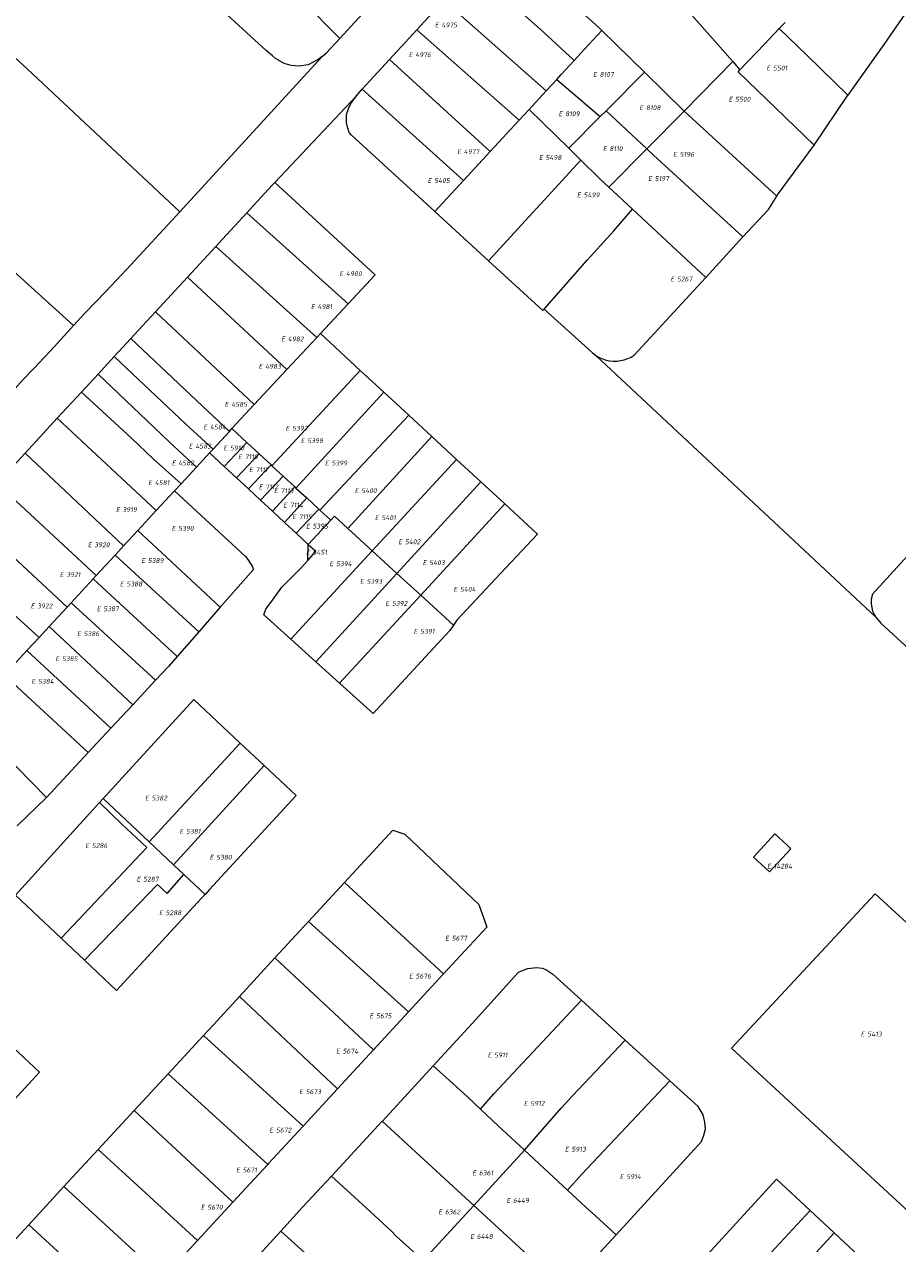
# Model space of a CAD drawing. Header units: metres. Extents: x 103584 to 105269, y 427126 to 429210.
# Tile 39 of 50: x 103836 to 103998, y 428782 to 429008. Entities that reach past the tile are written whole.
import ezdxf
from ezdxf.enums import TextEntityAlignment as Align

# ---------------------------------------------------------------- set-up
doc = ezdxf.new("R2010")
doc.units = ezdxf.units.M
doc.layers.add('B-WE-KG-GRENS_PERCEEL-G', color=1, linetype='Continuous', lineweight=18)
doc.layers.add('B-WE-KG-GRENS_PERCEEL-S', color=7, linetype='Continuous', lineweight=25)
doc.styles.add('NLCS-ISO', font='NLCS-ISO.ttf')

# ---------------------------------------------------------------- blocks, each defined once
blk = doc.blocks.new('SKG-PERCEELNUMMER-SO')
at = {"style": 'NLCS-ISO', "oblique": 10, "flags": 1}
for tag, p in [('GEMEENTECODE', (0, 2.55)), ('PERCEELGROOTTE', (0, -2.45))]:
    blk.add_attdef(tag, text='', height=1.8, dxfattribs=at).set_placement(p, align=Align.MIDDLE_CENTER)
at = {"style": 'NLCS-ISO', "oblique": 10}
blk.add_attdef('SECTIE', text='', height=1.8, dxfattribs=at).set_placement((-0.5, 0), align=Align.MIDDLE_RIGHT)
blk.add_attdef('PERCEELNUMMER', text='', height=1.8, dxfattribs=at).set_placement((0.5, 0), align=Align.MIDDLE_LEFT)

msp = doc.modelspace()

# ---------------------------------------------------------------- linework, layer by layer
at = {"layer": 'B-WE-KG-GRENS_PERCEEL-G', "flags": 128}
for points in [[(103935.81, 429036.994), (103967.246, 429001.334)], [(103865.928, 429034.192), (103894.165, 429005.609)], [(103890.908, 429002.303), (103890.145, 429001.717), (103888.312, 429000.734), (103886.658, 429000.485), (103885.168, 429000.578), (103883.841, 429000.959), (103882.24, 429001.895), (103881.667, 429002.386), (103880.465, 429003.415), (103857.152, 429024.85)], [(103924.027, 429024.154), (103942.358, 429007.696), (103942.925, 429007.122)], [(103918.879, 429018.544), (103932.001, 429006.835), (103937.767, 429001.526)], [(103908.518, 429007.253), (103913.532, 429012.718)], [(103913.532, 429012.718), (103932.552, 428995.867)], [(103825.454, 429010.382), (103805.167, 428987.947), (103844.697, 428952.295)], [(103864.469, 428973.391), (103836.033, 429000), (103833.789, 429002.099), (103825.454, 429010.382)], [(103894.165, 429005.609), (103899.746, 429011.7)], [(103999.81, 429010.925), (103995.335, 429004.524), (103988.632, 428995.087)], [(103975.902, 429007.472), (103976.977, 429008.596)], [(103890.908, 429002.303), (103891.672, 429002.888), (103894.165, 429005.609)], [(103903.45, 429001.73), (103908.518, 429007.253)], [(103908.518, 429007.253), (103927.522, 428990.416)], [(103937.767, 429001.526), (103939.707, 429003.631), (103942.925, 429007.122)], [(103942.925, 429007.122), (103950.869, 428999.334)], [(103968.59, 428999.81), (103973.128, 429004.596), (103975.902, 429007.472)], [(103975.902, 429007.472), (103981.072, 429002.484), (103988.632, 428995.087)], [(103864.469, 428973.391), (103890.908, 429002.303)], [(103898.369, 428996.194), (103903.45, 429001.73)], [(103903.45, 429001.73), (103922.159, 428984.603)], [(103934.545, 428998.029), (103935.367, 428998.921), (103937.767, 429001.526)], [(103958.226, 428992.121), (103967.246, 429001.334)], [(103967.246, 429001.334), (103968.59, 428999.81)], [(103943.699, 428992.162), (103950.869, 428999.334)], [(103950.869, 428999.334), (103958.226, 428992.121)], [(103982.408, 428985.774), (103968.239, 428999.44), (103968.59, 428999.81)], [(103897.268, 428994.994), (103898.369, 428996.194)], [(103898.369, 428996.194), (103917.185, 428979.213)], [(103932.552, 428995.867), (103932.754, 428996.086), (103934.545, 428998.029)], [(103934.545, 428998.029), (103942.628, 428991.091)], [(103882.084, 428978.845), (103897.268, 428994.994)], [(103896.315, 428987.688), (103895.949, 428988.172), (103895.534, 428989.369), (103895.407, 428990.028), (103895.45, 428991.451), (103895.602, 428992.072), (103895.835, 428992.756), (103896.225, 428993.561), (103897.268, 428994.994)], [(103929.396, 428992.447), (103932.552, 428995.867)], [(103982.408, 428985.774), (103988.632, 428995.087)], [(103927.522, 428990.416), (103929.396, 428992.447)], [(103929.396, 428992.447), (103936.758, 428985.221)], [(103942.628, 428991.091), (103943.699, 428992.162)], [(103943.699, 428992.162), (103951.285, 428985.101)], [(103951.285, 428985.101), (103958.226, 428992.121)], [(103958.226, 428992.121), (103975.425, 428976.294)], [(103922.159, 428984.603), (103927.522, 428990.416)], [(103936.758, 428985.221), (103942.628, 428991.091)], [(103911.861, 428973.442), (103896.315, 428987.688)], [(103936.758, 428985.221), (103938.991, 428983.03)], [(103944.232, 428977.967), (103951.285, 428985.101)], [(103951.285, 428985.101), (103952.524, 428983.948), (103969.121, 428968.725)], [(103975.425, 428976.294), (103975.594, 428976.561), (103982.408, 428985.774)], [(103917.185, 428979.213), (103922.159, 428984.603)], [(103921.831, 428964.305), (103938.991, 428983.03)], [(103938.991, 428983.03), (103942.536, 428979.551), (103944.232, 428977.967)], [(103882.084, 428978.845), (103881.572, 428978.299), (103876.871, 428973.195)], [(103882.084, 428978.845), (103900.784, 428961.668), (103895.749, 428956.28)], [(103911.861, 428973.442), (103917.185, 428979.213)], [(103944.232, 428977.967), (103948.61, 428973.881)], [(103969.121, 428968.725), (103973.886, 428973.859), (103975.425, 428976.294)], [(103932.166, 428955.289), (103940.187, 428964.428), (103945.147, 428969.875), (103948.61, 428973.881)], [(103948.61, 428973.881), (103962.214, 428961.183)], [(103844.697, 428952.295), (103846.838, 428954.639), (103850.594, 428958.502), (103854.614, 428962.765), (103864.469, 428973.391)], [(103876.871, 428973.195), (103872.386, 428968.325), (103871.139, 428966.974)], [(103895.749, 428956.28), (103876.871, 428973.195)], [(103921.831, 428964.305), (103911.861, 428973.442)], [(103871.139, 428966.974), (103865.84, 428961.235)], [(103871.139, 428966.974), (103889.906, 428950.028)], [(103962.214, 428961.183), (103969.121, 428968.725)], [(103931.953, 428955.045), (103929.056, 428957.684), (103921.831, 428964.305)], [(103865.84, 428961.235), (103859.907, 428954.808)], [(103865.84, 428961.235), (103884.367, 428944.087)], [(103962.214, 428961.183), (103948.939, 428946.739)], [(103890.585, 428950.755), (103895.749, 428956.28)], [(103859.907, 428954.808), (103857.519, 428952.222), (103855.311, 428949.832)], [(103859.907, 428954.808), (103878.278, 428937.556)], [(103931.953, 428955.045), (103932.166, 428955.289)], [(103932.166, 428955.289), (103941.103, 428947.262), (103941.811, 428946.669)], [(103826.157, 428931.937), (103827.844, 428933.961), (103835.331, 428942.244), (103837.272, 428944.301), (103841.109, 428948.367), (103844.697, 428952.295)], [(103855.311, 428949.832), (103852.21, 428946.474)], [(103855.311, 428949.832), (103868.68, 428937.251), (103873.65, 428932.587)], [(103884.367, 428944.087), (103889.906, 428950.028)], [(103889.906, 428950.028), (103890.585, 428950.755)], [(103890.585, 428950.755), (103897.978, 428943.923)], [(103852.21, 428946.474), (103849.229, 428943.248)], [(103852.21, 428946.474), (103865.552, 428933.93), (103870.611, 428929.305)], [(103941.811, 428946.669), (103942.407, 428946.33), (103943.035, 428946.056), (103943.689, 428945.85), (103944.36, 428945.713), (103945.043, 428945.648), (103945.728, 428945.654), (103946.409, 428945.733), (103947.078, 428945.883), (103947.727, 428946.102), (103948.35, 428946.389), (103948.939, 428946.739)], [(103941.811, 428946.669), (103993.862, 428898.017)], [(103878.278, 428937.556), (103884.367, 428944.087)], [(103849.229, 428943.248), (103846.14, 428939.904)], [(103849.229, 428943.248), (103858.276, 428934.594), (103862.473, 428930.641), (103867.513, 428925.945)], [(103881.566, 428926.191), (103897.978, 428943.923)], [(103897.978, 428943.923), (103902.388, 428939.848)], [(103846.14, 428939.904), (103841.654, 428935.048)], [(103846.14, 428939.904), (103855.436, 428931.328), (103859.507, 428927.494), (103864.671, 428922.859)], [(103886.032, 428922.056), (103902.388, 428939.848)], [(103902.388, 428939.848), (103907.018, 428935.57)], [(103874.115, 428933.09), (103878.278, 428937.556)], [(103841.654, 428935.048), (103835.662, 428928.562)], [(103841.654, 428935.048), (103860.066, 428917.87)], [(103890.498, 428917.921), (103907.018, 428935.57)], [(103907.018, 428935.57), (103911.268, 428931.643)], [(103873.65, 428932.587), (103874.115, 428933.09)], [(103874.115, 428933.09), (103876.869, 428930.54)], [(103870.611, 428929.305), (103873.65, 428932.587)], [(103872.704, 428926.026), (103876.869, 428930.54)], [(103876.869, 428930.54), (103879.175, 428928.405)], [(103895.651, 428914.538), (103911.268, 428931.643)], [(103911.268, 428931.643), (103915.897, 428927.366)], [(103835.662, 428928.562), (103830.43, 428922.898)], [(103835.662, 428928.562), (103853.996, 428911.299)], [(103867.513, 428925.945), (103869.942, 428928.583)], [(103869.942, 428928.583), (103870.611, 428929.305)], [(103869.942, 428928.583), (103872.704, 428926.026)], [(103874.95, 428923.946), (103879.175, 428928.405)], [(103879.175, 428928.405), (103881.408, 428926.337)], [(103864.671, 428922.859), (103867.513, 428925.945)], [(103872.704, 428926.026), (103874.95, 428923.946)], [(103877.183, 428921.879), (103881.408, 428926.337)], [(103881.408, 428926.337), (103881.566, 428926.191)], [(103881.566, 428926.191), (103883.642, 428924.269)], [(103900.206, 428910.374), (103915.897, 428927.366)], [(103915.897, 428927.366), (103920.393, 428923.211)], [(103874.95, 428923.946), (103877.183, 428921.879)], [(103879.429, 428919.8), (103883.642, 428924.269)], [(103883.642, 428924.269), (103885.802, 428922.269)], [(103830.43, 428922.898), (103848.897, 428905.778)], [(103860.066, 428917.87), (103863.465, 428921.551)], [(103863.465, 428921.551), (103864.671, 428922.859)], [(103863.465, 428921.551), (103876.673, 428909.335), (103877.108, 428908.769), (103877.543, 428908.1), (103877.723, 428907.808), (103877.904, 428907.516), (103878.108, 428906.934), (103871.969, 428899.916)], [(103877.183, 428921.879), (103879.429, 428919.8)], [(103881.649, 428917.744), (103885.802, 428922.269)], [(103885.802, 428922.269), (103886.032, 428922.056)], [(103886.032, 428922.056), (103888.035, 428920.202)], [(103904.784, 428906.189), (103920.393, 428923.211)], [(103920.393, 428923.211), (103924.85, 428919.092)], [(103879.429, 428919.8), (103881.649, 428917.744)], [(103883.895, 428915.664), (103888.035, 428920.202)], [(103888.035, 428920.202), (103890.281, 428918.122)], [(103825.04, 428917.064), (103843.465, 428899.897)], [(103856.618, 428914.137), (103860.066, 428917.87)], [(103881.649, 428917.744), (103883.895, 428915.664)], [(103886.056, 428913.664), (103890.281, 428918.122)], [(103890.281, 428918.122), (103890.498, 428917.921)], [(103890.498, 428917.921), (103892.494, 428916.073)], [(103909.227, 428902.128), (103924.85, 428919.092)], [(103924.85, 428919.092), (103930.918, 428913.485), (103923.133, 428905.163), (103915.955, 428897.491), (103915.325, 428896.554)], [(103883.895, 428915.664), (103886.056, 428913.664)], [(103888.322, 428911.566), (103892.494, 428916.073)], [(103892.494, 428916.073), (103893.174, 428916.803), (103895.651, 428914.538)], [(103853.996, 428911.299), (103856.618, 428914.137)], [(103856.618, 428914.137), (103871.969, 428899.916)], [(103886.056, 428913.664), (103888.322, 428911.566)], [(103895.651, 428914.538), (103900.206, 428910.374)], [(103819.627, 428911.167), (103838.276, 428894.278)], [(103852.411, 428909.583), (103853.996, 428911.299)], [(103885.061, 428893.975), (103900.206, 428910.374)], [(103888.267, 428908.605), (103888.322, 428911.566)], [(103888.267, 428908.605), (103889.757, 428910.319)], [(103888.322, 428911.566), (103889.757, 428910.319)], [(103900.206, 428910.374), (103904.784, 428906.189)], [(104001.818, 428911.68), (103993.223, 428902.299)], [(103848.897, 428905.778), (103852.411, 428909.583)], [(103852.411, 428909.583), (103867.964, 428895.336)], [(103885.061, 428893.975), (103880.057, 428898.493), (103880.422, 428899.543), (103881.65, 428901.214), (103883.419, 428903.615), (103886.84, 428907.015), (103888.267, 428908.605)], [(103848.351, 428905.187), (103848.897, 428905.778)], [(103889.724, 428889.765), (103904.784, 428906.189)], [(103904.784, 428906.189), (103909.227, 428902.128)], [(103844.212, 428900.705), (103848.351, 428905.187)], [(103848.351, 428905.187), (103863.957, 428890.755)], [(103894.155, 428885.764), (103909.227, 428902.128)], [(103909.227, 428902.128), (103915.325, 428896.554)], [(103993.223, 428902.299), (103992.981, 428901.361), (103993.002, 428900.5), (103993.242, 428899.178), (103993.862, 428898.017)], [(103840.151, 428896.308), (103843.465, 428899.897)], [(103843.465, 428899.897), (103844.212, 428900.705)], [(103844.212, 428900.705), (103859.922, 428886.312)], [(103871.969, 428899.916), (103867.964, 428895.336)], [(103915.325, 428896.554), (103914.654, 428895.555), (103900.362, 428880.16), (103894.155, 428885.764)], [(103993.862, 428898.017), (103994.782, 428896.956), (104012.087, 428881.04), (104015.336, 428884.276)], [(103836.013, 428891.827), (103838.276, 428894.278)], [(103838.276, 428894.278), (103840.151, 428896.308)], [(103840.151, 428896.308), (103855.692, 428881.776)], [(103867.964, 428895.336), (103863.957, 428890.755)], [(103889.724, 428889.765), (103885.061, 428893.975)], [(103832.712, 428888.252), (103836.013, 428891.827)], [(103836.013, 428891.827), (103851.599, 428877.387)], [(103863.957, 428890.755), (103862.324, 428888.888), (103859.922, 428886.312)], [(103894.155, 428885.764), (103889.724, 428889.765)], [(103831.818, 428887.285), (103847.382, 428872.866)], [(103859.922, 428886.312), (103855.692, 428881.776)], [(103850.181, 428864.347), (103851.03, 428865.274), (103867.026, 428882.74), (103875.676, 428874.648)], [(103855.692, 428881.776), (103851.599, 428877.387)], [(103825.725, 428878.722), (103839.622, 428864.544)], [(103851.599, 428877.387), (103847.382, 428872.866)], [(103858.729, 428856.298), (103875.676, 428874.648)], [(103875.676, 428874.648), (103880.117, 428870.494)], [(103847.382, 428872.866), (103839.622, 428864.544)], [(103863.28, 428852.013), (103880.117, 428870.494)], [(103880.117, 428870.494), (103886.078, 428864.918), (103869.962, 428847.419), (103869.124, 428846.51)], [(103833.865, 428846.377), (103849.412, 428863.507), (103849.496, 428863.599)], [(103834.166, 428859.221), (103839.622, 428864.544)], [(103842.359, 428838.38), (103858.292, 428855.21), (103853.658, 428859.539), (103849.496, 428863.599)], [(103849.496, 428863.599), (103850.181, 428864.347)], [(103850.181, 428864.347), (103858.729, 428856.298)], [(103895.053, 428848.728), (103904.024, 428858.467), (103906.294, 428857.684), (103920.012, 428844.6), (103921.054, 428841.845), (103921.501, 428840.412), (103913.481, 428831.723)], [(103858.729, 428856.298), (103863.28, 428852.013)], [(103977.341, 428855.677), (103975.076, 428857.758), (103971.789, 428854.189)], [(103977.341, 428855.677), (103978.058, 428854.994)], [(103971.789, 428854.189), (103971.111, 428853.454)], [(103971.111, 428853.454), (103974.094, 428850.706)], [(103974.094, 428850.706), (103978.058, 428854.994)], [(103863.28, 428852.013), (103865.208, 428850.197)], [(103846.732, 428834.264), (103860.259, 428848.375), (103862.077, 428846.661), (103865.208, 428850.197)], [(103865.208, 428850.197), (103869.124, 428846.51)], [(103888.389, 428841.494), (103895.053, 428848.728)], [(103895.053, 428848.728), (103913.481, 428831.723)], [(103967.025, 428817.916), (103993.759, 428846.596), (104012.933, 428828.983), (104030.032, 428813.019), (104037.524, 428806.111)], [(103833.865, 428846.377), (103842.359, 428838.38)], [(103869.124, 428846.51), (103868.397, 428845.721), (103852.684, 428828.66)], [(103882.12, 428834.688), (103888.389, 428841.494)], [(103888.389, 428841.494), (103906.947, 428824.643)], [(103842.359, 428838.38), (103846.732, 428834.264)], [(103846.732, 428834.264), (103852.684, 428828.66)], [(103875.526, 428827.53), (103882.12, 428834.688)], [(103882.12, 428834.688), (103900.466, 428817.622)], [(103913.481, 428831.723), (103906.947, 428824.643)], [(103911.539, 428814.638), (103918.829, 428822.584), (103927.404, 428832.019)], [(103927.404, 428832.019), (103928.259, 428832.416), (103929.162, 428832.709), (103930.764, 428832.897), (103931.825, 428832.81), (103932.504, 428832.564), (103933.797, 428831.653), (103939.096, 428826.825)], [(103868.859, 428820.298), (103870.623, 428822.208), (103875.526, 428827.53)], [(103875.526, 428827.53), (103893.787, 428810.385)], [(103920.348, 428806.559), (103922.853, 428809.402), (103939.096, 428826.825)], [(103939.096, 428826.825), (103947.231, 428819.413)], [(103906.947, 428824.643), (103900.466, 428817.622)], [(103862.243, 428813.137), (103868.859, 428820.298)], [(103868.859, 428820.298), (103887.374, 428803.438)], [(103928.498, 428798.951), (103935.36, 428806.782), (103937.465, 428809.035), (103947.231, 428819.413)], [(103947.231, 428819.413), (103955.539, 428811.843)], [(103832.529, 428818.93), (103838.32, 428813.472), (103822.843, 428796.613), (103822.446, 428796.181)], [(103900.466, 428817.622), (103893.787, 428810.385)], [(103967.025, 428817.916), (104008.196, 428779.942), (104010.889, 428777.453)], [(103855.974, 428806.351), (103862.243, 428813.137)], [(103862.243, 428813.137), (103880.784, 428796.298)], [(103902.089, 428804.337), (103902.099, 428804.348), (103911.539, 428814.638)], [(103911.539, 428814.638), (103915.201, 428811.339), (103917.904, 428808.858), (103920.348, 428806.559)], [(103893.787, 428810.385), (103887.374, 428803.438)], [(103936.528, 428791.542), (103939.19, 428794.464), (103955.539, 428811.843)], [(103961.454, 428800.539), (103961.849, 428801.748), (103962.158, 428802.845), (103962.069, 428804.148), (103961.779, 428805.55), (103960.79, 428807.059), (103955.539, 428811.843)], [(103849.278, 428799.103), (103855.974, 428806.351)], [(103855.974, 428806.351), (103874.293, 428789.264)], [(103920.348, 428806.559), (103923.608, 428803.492), (103928.498, 428798.951)], [(103892.626, 428794.125), (103902.089, 428804.337)], [(103902.089, 428804.337), (103919.084, 428788.698)], [(103887.374, 428803.438), (103880.935, 428796.461), (103880.784, 428796.298)], [(103842.886, 428792.184), (103849.278, 428799.103)], [(103849.278, 428799.103), (103867.747, 428782.173)], [(103945.556, 428783.201), (103961.454, 428800.539)], [(103919.084, 428788.698), (103928.498, 428798.951)], [(103928.498, 428798.951), (103933.906, 428793.93), (103936.528, 428791.542)], [(103880.784, 428796.298), (103874.293, 428789.264)], [(103883.214, 428783.925), (103887.265, 428788.341), (103892.626, 428794.125)], [(103892.626, 428794.125), (103899.071, 428788.261), (103903.786, 428783.912), (103904.662, 428782.977), (103909.656, 428778.429)], [(103958.59, 428775.215), (103975.358, 428793.562), (103981.617, 428787.755)], [(103836.335, 428785.094), (103842.886, 428792.184)], [(103842.886, 428792.184), (103861.334, 428775.224)], [(103936.528, 428791.542), (103939.996, 428788.318), (103941.711, 428786.756), (103945.556, 428783.201)], [(103874.293, 428789.264), (103867.747, 428782.173)], [(103909.656, 428778.429), (103919.084, 428788.698)], [(103919.084, 428788.698), (103936.175, 428772.971)], [(103964.737, 428769.504), (103981.617, 428787.755)], [(103981.617, 428787.755), (103986.091, 428783.605)], [(103829.998, 428778.235), (103836.335, 428785.094)], [(103836.335, 428785.094), (103854.798, 428768.143)], [(103874.4, 428774.317), (103883.214, 428783.925)], [(103883.214, 428783.925), (103889.585, 428778.13), (103895.428, 428772.728), (103900.178, 428768.207)], [(103936.175, 428772.971), (103945.556, 428783.201)], [(103969.294, 428765.271), (103986.091, 428783.605)], [(103986.091, 428783.605), (103990.71, 428779.32)], [(103867.747, 428782.173), (103861.334, 428775.224)]]:
    msp.add_lwpolyline(points, dxfattribs=at)

# ---------------------------------------------------------------- block references
at = {"layer": 'B-WE-KG-GRENS_PERCEEL-S', "xscale": 0.5, "yscale": 0.5, "zscale": 0.5}
for p, values in [((103912.838, 429008.137), {'PERCEELNUMMER': '4975', 'SECTIE': 'E'}), ((103907.977, 429002.609), {'PERCEELNUMMER': '4976', 'SECTIE': 'E'}), ((103942.249, 428998.933), {'PERCEELNUMMER': '8107', 'SECTIE': 'E'}), ((103974.5, 429000.123), {'PERCEELNUMMER': '5501', 'SECTIE': 'E'}), ((103967.457, 428994.334), {'PERCEELNUMMER': '5500', 'SECTIE': 'E'}), ((103935.846, 428991.622), {'PERCEELNUMMER': '8109', 'SECTIE': 'E'}), ((103950.871, 428992.768), {'PERCEELNUMMER': '8108', 'SECTIE': 'E'}), ((103916.979, 428984.588), {'PERCEELNUMMER': '4977', 'SECTIE': 'E'}), ((103944.069, 428985.156), {'PERCEELNUMMER': '8110', 'SECTIE': 'E'}), ((103932.184, 428983.491), {'PERCEELNUMMER': '5498', 'SECTIE': 'E'}), ((103957.133, 428984.078), {'PERCEELNUMMER': '5196', 'SECTIE': 'E'}), ((103911.496, 428979.22), {'PERCEELNUMMER': '5405', 'SECTIE': 'E'}), ((103952.491, 428979.591), {'PERCEELNUMMER': '5197', 'SECTIE': 'E'}), ((103939.266, 428976.543), {'PERCEELNUMMER': '5499', 'SECTIE': 'E'}), ((103895.09, 428961.893), {'PERCEELNUMMER': '4980', 'SECTIE': 'E'}), ((103956.646, 428960.916), {'PERCEELNUMMER': '5267', 'SECTIE': 'E'}), ((103889.788, 428955.784), {'PERCEELNUMMER': '4981', 'SECTIE': 'E'}), ((103884.285, 428949.774), {'PERCEELNUMMER': '4982', 'SECTIE': 'E'}), ((103880.069, 428944.685), {'PERCEELNUMMER': '4983', 'SECTIE': 'E'}), ((103873.761, 428937.616), {'PERCEELNUMMER': '4585', 'SECTIE': 'E'}), ((103869.799, 428933.39), {'PERCEELNUMMER': '4584', 'SECTIE': 'E'}), ((103885.072, 428933.159), {'PERCEELNUMMER': '5397', 'SECTIE': 'E'}), ((103887.909, 428930.86), {'PERCEELNUMMER': '5398', 'SECTIE': 'E'}), ((103867.078, 428929.845), {'PERCEELNUMMER': '4583', 'SECTIE': 'E'}), ((103873.515, 428929.495), {'PERCEELNUMMER': '5910', 'SECTIE': 'E'}), ((103876.285, 428927.875), {'PERCEELNUMMER': '7110', 'SECTIE': 'E'}), ((103863.918, 428926.719), {'PERCEELNUMMER': '4582', 'SECTIE': 'E'}), ((103892.406, 428926.701), {'PERCEELNUMMER': '5399', 'SECTIE': 'E'}), ((103878.295, 428925.475), {'PERCEELNUMMER': '7111', 'SECTIE': 'E'}), ((103859.536, 428923.054), {'PERCEELNUMMER': '4581', 'SECTIE': 'E'}), ((103880.095, 428922.255), {'PERCEELNUMMER': '7112', 'SECTIE': 'E'}), ((103882.925, 428921.565), {'PERCEELNUMMER': '7113', 'SECTIE': 'E'}), ((103897.941, 428921.565), {'PERCEELNUMMER': '5400', 'SECTIE': 'E'}), ((103884.655, 428918.875), {'PERCEELNUMMER': '7114', 'SECTIE': 'E'}), ((103853.533, 428918.045), {'PERCEELNUMMER': '3919', 'SECTIE': 'E'}), ((103886.315, 428916.725), {'PERCEELNUMMER': '7115', 'SECTIE': 'E'}), ((103901.69, 428916.536), {'PERCEELNUMMER': '5401', 'SECTIE': 'E'}), ((103863.896, 428914.564), {'PERCEELNUMMER': '5390', 'SECTIE': 'E'}), ((103888.875, 428914.965), {'PERCEELNUMMER': '5395', 'SECTIE': 'E'}), ((103906.051, 428912.052), {'PERCEELNUMMER': '5402', 'SECTIE': 'E'}), ((103848.311, 428911.496), {'PERCEELNUMMER': '3920', 'SECTIE': 'E'}), ((103888.875, 428910.115), {'PERCEELNUMMER': '6451', 'SECTIE': 'E'}), ((103858.254, 428908.574), {'PERCEELNUMMER': '5389', 'SECTIE': 'E'}), ((103893.237, 428907.966), {'PERCEELNUMMER': '5394', 'SECTIE': 'E'}), ((103910.573, 428908.188), {'PERCEELNUMMER': '5403', 'SECTIE': 'E'}), ((103843.089, 428905.947), {'PERCEELNUMMER': '3921', 'SECTIE': 'E'}), ((103854.273, 428904.208), {'PERCEELNUMMER': '5388', 'SECTIE': 'E'}), ((103898.928, 428904.7), {'PERCEELNUMMER': '5393', 'SECTIE': 'E'}), ((103916.294, 428903.223), {'PERCEELNUMMER': '5404', 'SECTIE': 'E'}), ((103903.63, 428900.596), {'PERCEELNUMMER': '5392', 'SECTIE': 'E'}), ((103837.686, 428900.138), {'PERCEELNUMMER': '3922', 'SECTIE': 'E'}), ((103849.971, 428899.6), {'PERCEELNUMMER': '5387', 'SECTIE': 'E'}), ((103846.309, 428894.974), {'PERCEELNUMMER': '5386', 'SECTIE': 'E'}), ((103908.891, 428895.411), {'PERCEELNUMMER': '5391', 'SECTIE': 'E'}), ((103842.288, 428890.327), {'PERCEELNUMMER': '5385', 'SECTIE': 'E'}), ((103837.826, 428886.1), {'PERCEELNUMMER': '5384', 'SECTIE': 'E'}), ((103858.953, 428864.418), {'PERCEELNUMMER': '5382', 'SECTIE': 'E'}), ((103865.354, 428858.212), {'PERCEELNUMMER': '5381', 'SECTIE': 'E'}), ((103847.828, 428855.564), {'PERCEELNUMMER': '5286', 'SECTIE': 'E'}), ((103870.956, 428853.407), {'PERCEELNUMMER': '5380', 'SECTIE': 'E'}), ((103974.611, 428851.754), {'PERCEELNUMMER': '14284', 'SECTIE': 'E'}), ((103857.372, 428849.339), {'PERCEELNUMMER': '5287', 'SECTIE': 'E'}), ((103861.552, 428843.091), {'PERCEELNUMMER': '5288', 'SECTIE': 'E'}), ((103914.751, 428838.359), {'PERCEELNUMMER': '5677', 'SECTIE': 'E'}), ((103908.028, 428831.309), {'PERCEELNUMMER': '5676', 'SECTIE': 'E'}), ((103900.686, 428823.917), {'PERCEELNUMMER': '5675', 'SECTIE': 'E'}), ((103992.017, 428820.537), {'PERCEELNUMMER': '5413', 'SECTIE': 'E'}), ((103894.463, 428817.367), {'PERCEELNUMMER': '5674', 'SECTIE': 'E'}), ((103922.653, 428816.634), {'PERCEELNUMMER': '5911', 'SECTIE': 'E'}), ((103887.6, 428809.835), {'PERCEELNUMMER': '5673', 'SECTIE': 'E'}), ((103929.375, 428807.664), {'PERCEELNUMMER': '5912', 'SECTIE': 'E'}), ((103882.078, 428802.685), {'PERCEELNUMMER': '5672', 'SECTIE': 'E'}), ((103937.017, 428799.135), {'PERCEELNUMMER': '5913', 'SECTIE': 'E'}), ((103875.875, 428795.273), {'PERCEELNUMMER': '5671', 'SECTIE': 'E'}), ((103919.811, 428794.725), {'PERCEELNUMMER': '6361', 'SECTIE': 'E'}), ((103947.22, 428794.031), {'PERCEELNUMMER': '5914', 'SECTIE': 'E'}), ((103926.153, 428789.6), {'PERCEELNUMMER': '6449', 'SECTIE': 'E'}), ((103869.312, 428788.343), {'PERCEELNUMMER': '5670', 'SECTIE': 'E'}), ((103913.488, 428787.473), {'PERCEELNUMMER': '6362', 'SECTIE': 'E'}), ((103919.41, 428782.909), {'PERCEELNUMMER': '6448', 'SECTIE': 'E'})]:
    msp.add_blockref('SKG-PERCEELNUMMER-SO', p, dxfattribs=at).add_auto_attribs(values)

doc.saveas('drawing.dxf')
